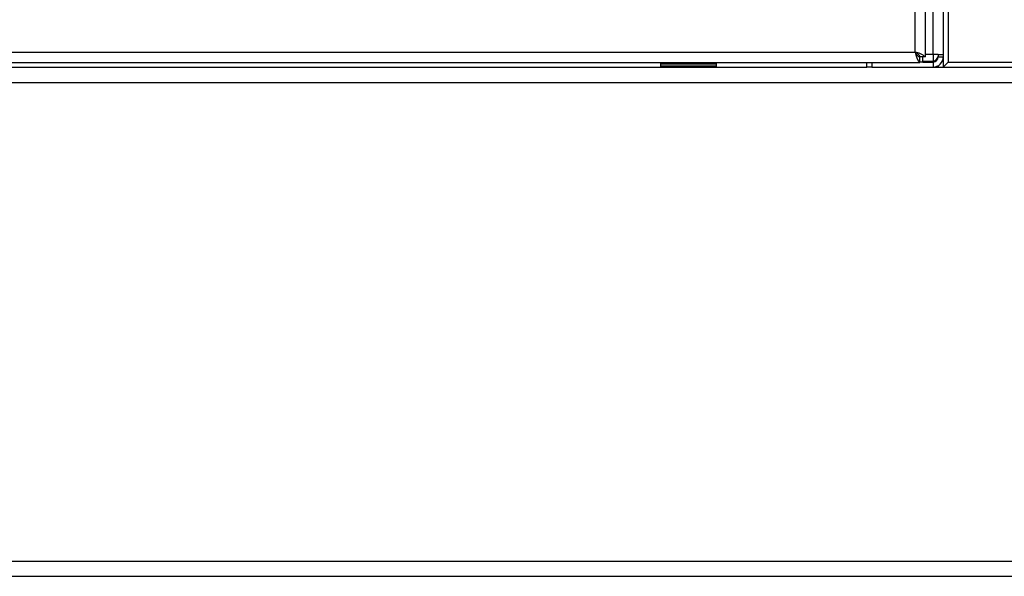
# Model space of a CAD drawing. Header units: millimetres. Extents: x 38 to 3318, y 40 to 2336.
# Tile 8 of 17: x 781 to 974, y 1153 to 1263. Entities that reach past the tile are written whole.
import ezdxf

# ---------------------------------------------------------------- set-up
doc = ezdxf.new("R2010")
doc.units = ezdxf.units.MM
doc.header["$LTSCALE"] = 8
doc.layers.add('LAYER1', color=2, linetype='Continuous', lineweight=25)

msp = doc.modelspace()

# ---------------------------------------------------------------- linework, layer by layer
at = {"layer": 'LAYER1', "color": 7, "linetype": 'Continuous', "lineweight": 25}
for p, q in [((962.192, 1812.218), (962.192, 1253.218)), ((963.192, 1812.218), (963.192, 1254.218)), ((956.692, 1256.148), (956.692, 1423.833)), ((958.692, 1255.218), (958.692, 1423.833)), ((960.192, 1255.718), (960.192, 1423.833)), ((617.692, 1256.148), (956.692, 1256.148)), ((616.763, 1254.148), (957.621, 1254.148)), ((908.192, 1254.148), (908.192, 1254.018)), ((916.192, 1254.018), (916.192, 1254.148)), ((947.192, 1253.218), (947.192, 1254.148)), ((948.192, 1254.148), (948.192, 1253.218)), ((957.621, 1255.148), (957.621, 1255.402)), ((957.621, 1255.218), (957.692, 1255.218)), ((957.621, 1254.148), (957.621, 1255.148)), ((958.192, 1254.218), (957.621, 1254.218)), ((958.692, 1255.218), (957.692, 1255.218)), ((958.192, 1254.218), (958.192, 1255.218)), ((960.192, 1254.289), (958.192, 1254.289)), ((958.192, 1254.218), (960.192, 1254.218)), ((960.192, 1255.718), (958.692, 1255.718)), ((961.192, 1255.718), (960.192, 1255.718)), ((960.192, 1255.718), (960.192, 1254.289)), ((960.192, 1254.289), (960.867, 1254.493)), ((960.192, 1254.218), (960.192, 1253.218)), ((961.192, 1255.718), (961.192, 1255.218)), ((961.192, 1255.718), (962.192, 1255.718)), ((961.192, 1255.218), (962.192, 1255.218)), ((962.192, 1253.218), (963.192, 1254.218)), ((963.192, 1254.218), (1361.192, 1254.218)), ((627.192, 1253.218), (947.192, 1253.218)), ((906.692, 1253.818), (906.692, 1253.418)), ((917.692, 1253.818), (906.692, 1253.818)), ((917.692, 1253.418), (906.692, 1253.418)), ((917.492, 1254.018), (906.892, 1254.018)), ((917.692, 1253.418), (917.692, 1253.818)), ((948.192, 1253.218), (947.192, 1253.218)), ((948.192, 1253.218), (960.192, 1253.218)), ((960.192, 1253.218), (962.192, 1253.218)), ((961.192, 1253.486), (961.192, 1253.218)), ((962.192, 1253.218), (1362.192, 1253.218)), ((587.192, 1250.218), (1387.192, 1250.218)), ((587.192, 1156.218), (1387.192, 1156.218)), ((590.192, 1153.218), (1384.192, 1153.218))]:
    msp.add_line(p, q, dxfattribs=at)
at = {"layer": 'LAYER1', "color": 7, "linetype": 'Continuous', "lineweight": 25, "flags": 128}
msp.add_lwpolyline([(956.692, 1256.148), (956.9, 1255.458), (957.108, 1254.853), (957.316, 1254.407), (957.525, 1254.174), (957.621, 1254.148)], dxfattribs=at)
at = {"layer": 'LAYER1', "color": 7, "linetype": 'Continuous', "lineweight": 25}
for centre, radius, start, end in [((958.247, 1256.661), 1.637, 198.26085, 247.54112), ((956.006, 1252.055), 4.149, 49.66689, 80.48974), ((956.077, 1254.483), 1.775, 24.47925, 69.71878), ((960.192, 1255.218), 2, 270, 0), ((960.192, 1255.218), 1, 270, 0), ((959.679, 1255.844), 1.637, 288.26085, 337.54112), ((906.892, 1253.818), 0.2, 90, 180), ((906.892, 1253.418), 0.2, 180, 270), ((917.492, 1253.818), 0.2, 0, 90), ((917.492, 1253.418), 0.2, 270, 0)]:
    msp.add_arc(centre, radius, start, end, dxfattribs=at)

doc.saveas('drawing.dxf')
